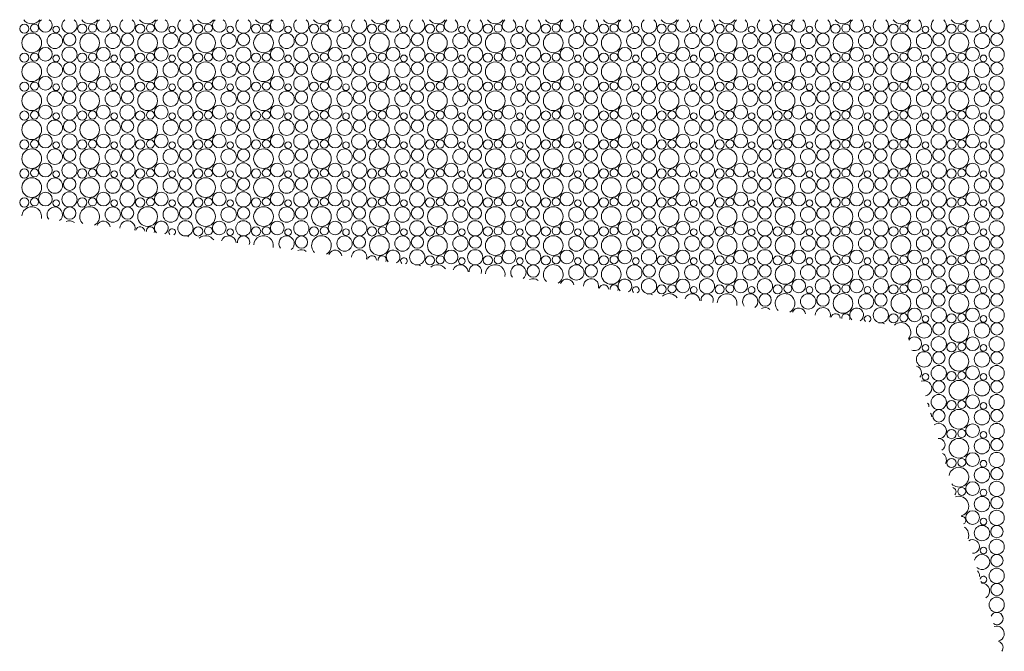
# Model space of a CAD drawing. Header units: millimetres. Extents: x 256333 to 598543, y -23220 to 10679.
# Tile 11 of 45: x 278038 to 284155, y -21892 to -17965. Entities that reach past the tile are written whole.
import ezdxf

# ---------------------------------------------------------------- set-up
doc = ezdxf.new("R2010")
doc.units = ezdxf.units.MM
doc.header["$MEASUREMENT"] = 0
doc.layers.add('COUPE', color=7, linetype='Continuous')

msp = doc.modelspace()

# ---------------------------------------------------------------- linework, layer by layer
at = {"layer": 'COUPE', "linetype": 'Continuous', "lineweight": 15}
for centre, radius in [((278066.669, -18021.754), 28.588), ((278130.496, -18018.208), 25.074), ((278265.243, -18025.899), 20.676), ((278426.669, -18021.754), 28.588), ((278490.496, -18018.208), 25.074), ((278625.243, -18025.899), 20.676), ((278786.669, -18021.754), 28.588), ((278850.496, -18018.208), 25.074), ((278985.243, -18025.899), 20.676), ((279146.669, -18021.754), 28.588), ((279210.496, -18018.208), 25.074), ((279345.243, -18025.899), 20.676), ((279506.669, -18021.754), 28.588), ((279570.496, -18018.208), 25.074), ((279705.243, -18025.899), 20.676), ((279866.669, -18021.754), 28.588), ((279930.496, -18018.208), 25.074), ((280065.243, -18025.899), 20.676), ((280226.669, -18021.754), 28.588), ((280290.496, -18018.208), 25.074), ((280425.243, -18025.899), 20.676), ((280586.669, -18021.754), 28.588), ((280650.496, -18018.208), 25.074), ((280785.243, -18025.899), 20.676), ((280946.669, -18021.754), 28.588), ((281010.496, -18018.208), 25.074), ((281145.243, -18025.899), 20.676), ((281306.669, -18021.754), 28.588), ((281370.496, -18018.208), 25.074), ((281505.243, -18025.899), 20.676), ((281666.669, -18021.754), 28.588), ((281730.496, -18018.208), 25.074), ((281865.243, -18025.899), 20.676), ((282026.669, -18021.754), 28.588), ((282090.496, -18018.208), 25.074), ((282225.243, -18025.899), 20.676), ((282386.669, -18021.754), 28.588), ((282450.496, -18018.208), 25.074), ((282585.243, -18025.899), 20.676), ((282746.669, -18021.754), 28.588), ((282810.496, -18018.208), 25.074), ((282945.243, -18025.899), 20.676), ((283106.669, -18021.754), 28.588), ((283170.496, -18018.208), 25.074), ((283305.243, -18025.899), 20.676), ((283466.669, -18021.754), 28.588), ((283530.496, -18018.208), 25.074), ((283665.243, -18025.899), 20.676), ((283826.669, -18021.754), 28.588), ((283890.496, -18018.208), 25.074), ((284025.243, -18025.899), 20.676), ((278112.766, -18109.559), 61.213), ((278256.331, -18097.102), 47.706), ((278348.658, -18088.283), 38.355), ((278472.766, -18109.559), 61.213), ((278616.331, -18097.102), 47.706), ((278708.658, -18088.283), 38.355), ((278832.766, -18109.559), 61.213), ((278976.331, -18097.102), 47.706), ((279068.658, -18088.283), 38.355), ((279192.766, -18109.559), 61.213), ((279336.331, -18097.102), 47.706), ((279428.658, -18088.283), 38.355), ((279552.766, -18109.559), 61.213), ((279696.331, -18097.102), 47.706), ((279788.658, -18088.283), 38.355), ((279912.766, -18109.559), 61.213), ((280056.331, -18097.102), 47.706), ((280148.658, -18088.283), 38.355), ((280272.766, -18109.559), 61.213), ((280416.331, -18097.102), 47.706), ((280508.658, -18088.283), 38.355), ((280632.766, -18109.559), 61.213), ((280776.331, -18097.102), 47.706), ((280868.658, -18088.283), 38.355), ((280992.766, -18109.559), 61.213), ((281136.331, -18097.102), 47.706), ((281228.658, -18088.283), 38.355), ((281352.766, -18109.559), 61.213), ((281496.331, -18097.102), 47.706), ((281588.658, -18088.283), 38.355), ((281712.766, -18109.559), 61.213), ((281856.331, -18097.102), 47.706), ((281948.658, -18088.283), 38.355), ((282072.766, -18109.559), 61.213), ((282216.331, -18097.102), 47.706), ((282308.658, -18088.283), 38.355), ((282432.766, -18109.559), 61.213), ((282576.331, -18097.102), 47.706), ((282668.658, -18088.283), 38.355), ((282792.766, -18109.559), 61.213), ((282936.331, -18097.102), 47.706), ((283028.658, -18088.283), 38.355), ((283152.766, -18109.559), 61.213), ((283296.331, -18097.102), 47.706), ((283388.658, -18088.283), 38.355), ((283512.766, -18109.559), 61.213), ((283656.331, -18097.102), 47.706), ((283748.658, -18088.283), 38.355), ((283872.766, -18109.559), 61.213), ((284016.331, -18097.102), 47.706), ((284108.658, -18088.283), 38.355), ((278197.869, -18180.478), 42.552), ((278347.639, -18182.646), 47.309), ((278557.869, -18180.478), 42.552), ((278707.639, -18182.646), 47.309), ((278917.869, -18180.478), 42.552), ((279067.639, -18182.646), 47.309), ((279277.869, -18180.478), 42.552), ((279427.639, -18182.646), 47.309), ((279637.869, -18180.478), 42.552), ((279787.639, -18182.646), 47.309), ((279997.869, -18180.478), 42.552), ((280147.639, -18182.646), 47.309), ((280357.869, -18180.478), 42.552), ((280507.639, -18182.646), 47.309), ((280717.869, -18180.478), 42.552), ((280867.639, -18182.646), 47.309), ((281077.869, -18180.478), 42.552), ((281227.639, -18182.646), 47.309), ((281437.869, -18180.478), 42.552), ((281587.639, -18182.646), 47.309), ((281797.869, -18180.478), 42.552), ((281947.639, -18182.646), 47.309), ((282157.869, -18180.478), 42.552), ((282307.639, -18182.646), 47.309), ((282517.869, -18180.478), 42.552), ((282667.639, -18182.646), 47.309), ((282877.869, -18180.478), 42.552), ((283027.639, -18182.646), 47.309), ((283237.869, -18180.478), 42.552), ((283387.639, -18182.646), 47.309), ((283597.869, -18180.478), 42.552), ((283747.639, -18182.646), 47.309), ((283957.869, -18180.478), 42.552), ((284107.639, -18182.646), 47.309), ((278066.669, -18201.754), 28.588), ((278130.496, -18198.208), 25.074), ((278265.243, -18205.899), 20.676), ((278426.669, -18201.754), 28.588), ((278490.496, -18198.208), 25.074), ((278625.243, -18205.899), 20.676), ((278786.669, -18201.754), 28.588), ((278850.496, -18198.208), 25.074), ((278985.243, -18205.899), 20.676), ((279146.669, -18201.754), 28.588), ((279210.496, -18198.208), 25.074), ((279345.243, -18205.899), 20.676), ((279506.669, -18201.754), 28.588), ((279570.496, -18198.208), 25.074), ((279705.243, -18205.899), 20.676), ((279866.669, -18201.754), 28.588), ((279930.496, -18198.208), 25.074), ((280065.243, -18205.899), 20.676), ((280226.669, -18201.754), 28.588), ((280290.496, -18198.208), 25.074), ((280425.243, -18205.899), 20.676), ((280586.669, -18201.754), 28.588), ((280650.496, -18198.208), 25.074), ((280785.243, -18205.899), 20.676), ((280946.669, -18201.754), 28.588), ((281010.496, -18198.208), 25.074), ((281145.243, -18205.899), 20.676), ((281306.669, -18201.754), 28.588), ((281370.496, -18198.208), 25.074), ((281505.243, -18205.899), 20.676), ((281666.669, -18201.754), 28.588), ((281730.496, -18198.208), 25.074), ((281865.243, -18205.899), 20.676), ((282026.669, -18201.754), 28.588), ((282090.496, -18198.208), 25.074), ((282225.243, -18205.899), 20.676), ((282386.669, -18201.754), 28.588), ((282450.496, -18198.208), 25.074), ((282585.243, -18205.899), 20.676), ((282746.669, -18201.754), 28.588), ((282810.496, -18198.208), 25.074), ((282945.243, -18205.899), 20.676), ((283106.669, -18201.754), 28.588), ((283170.496, -18198.208), 25.074), ((283305.243, -18205.899), 20.676), ((283466.669, -18201.754), 28.588), ((283530.496, -18198.208), 25.074), ((283665.243, -18205.899), 20.676), ((283826.669, -18201.754), 28.588), ((283890.496, -18198.208), 25.074), ((284025.243, -18205.899), 20.676), ((278112.766, -18289.559), 61.213), ((278256.331, -18277.102), 47.706), ((278348.658, -18268.283), 38.355), ((278472.766, -18289.559), 61.213), ((278616.331, -18277.102), 47.706), ((278708.658, -18268.283), 38.355), ((278832.766, -18289.559), 61.213), ((278976.331, -18277.102), 47.706), ((279068.658, -18268.283), 38.355), ((279192.766, -18289.559), 61.213), ((279336.331, -18277.102), 47.706), ((279428.658, -18268.283), 38.355), ((279552.766, -18289.559), 61.213), ((279696.331, -18277.102), 47.706), ((279788.658, -18268.283), 38.355), ((279912.766, -18289.559), 61.213), ((280056.331, -18277.102), 47.706), ((280148.658, -18268.283), 38.355), ((280272.766, -18289.559), 61.213), ((280416.331, -18277.102), 47.706), ((280508.658, -18268.283), 38.355), ((280632.766, -18289.559), 61.213), ((280776.331, -18277.102), 47.706), ((280868.658, -18268.283), 38.355), ((280992.766, -18289.559), 61.213), ((281136.331, -18277.102), 47.706), ((281228.658, -18268.283), 38.355), ((281352.766, -18289.559), 61.213), ((281496.331, -18277.102), 47.706), ((281588.658, -18268.283), 38.355), ((281712.766, -18289.559), 61.213), ((281856.331, -18277.102), 47.706), ((281948.658, -18268.283), 38.355), ((282072.766, -18289.559), 61.213), ((282216.331, -18277.102), 47.706), ((282308.658, -18268.283), 38.355), ((282432.766, -18289.559), 61.213), ((282576.331, -18277.102), 47.706), ((282668.658, -18268.283), 38.355), ((282792.766, -18289.559), 61.213), ((282936.331, -18277.102), 47.706), ((283028.658, -18268.283), 38.355), ((283152.766, -18289.559), 61.213), ((283296.331, -18277.102), 47.706), ((283388.658, -18268.283), 38.355), ((283512.766, -18289.559), 61.213), ((283656.331, -18277.102), 47.706), ((283748.658, -18268.283), 38.355), ((283872.766, -18289.559), 61.213), ((284016.331, -18277.102), 47.706), ((284108.658, -18268.283), 38.355), ((278197.869, -18360.478), 42.552), ((278347.639, -18362.646), 47.309), ((278557.869, -18360.478), 42.552), ((278707.639, -18362.646), 47.309), ((278917.869, -18360.478), 42.552), ((279067.639, -18362.646), 47.309), ((279277.869, -18360.478), 42.552), ((279427.639, -18362.646), 47.309), ((279637.869, -18360.478), 42.552), ((279787.639, -18362.646), 47.309), ((279997.869, -18360.478), 42.552), ((280147.639, -18362.646), 47.309), ((280357.869, -18360.478), 42.552), ((280507.639, -18362.646), 47.309), ((280717.869, -18360.478), 42.552), ((280867.639, -18362.646), 47.309), ((281077.869, -18360.478), 42.552), ((281227.639, -18362.646), 47.309), ((281437.869, -18360.478), 42.552), ((281587.639, -18362.646), 47.309), ((281797.869, -18360.478), 42.552), ((281947.639, -18362.646), 47.309), ((282157.869, -18360.478), 42.552), ((282307.639, -18362.646), 47.309), ((282517.869, -18360.478), 42.552), ((282667.639, -18362.646), 47.309), ((282877.869, -18360.478), 42.552), ((283027.639, -18362.646), 47.309), ((283237.869, -18360.478), 42.552), ((283387.639, -18362.646), 47.309), ((283597.869, -18360.478), 42.552), ((283747.639, -18362.646), 47.309), ((283957.869, -18360.478), 42.552), ((284107.639, -18362.646), 47.309), ((278066.669, -18381.754), 28.588), ((278112.766, -18469.559), 61.213), ((278130.496, -18378.208), 25.074), ((278256.331, -18457.102), 47.706), ((278265.243, -18385.899), 20.676), ((278348.658, -18448.283), 38.355), ((278426.669, -18381.754), 28.588), ((278472.766, -18469.559), 61.213), ((278490.496, -18378.208), 25.074), ((278616.331, -18457.102), 47.706), ((278625.243, -18385.899), 20.676), ((278708.658, -18448.283), 38.355), ((278786.669, -18381.754), 28.588), ((278832.766, -18469.559), 61.213), ((278850.496, -18378.208), 25.074), ((278976.331, -18457.102), 47.706), ((278985.243, -18385.899), 20.676), ((279068.658, -18448.283), 38.355), ((279146.669, -18381.754), 28.588), ((279192.766, -18469.559), 61.213), ((279210.496, -18378.208), 25.074), ((279336.331, -18457.102), 47.706), ((279345.243, -18385.899), 20.676), ((279428.658, -18448.283), 38.355), ((279506.669, -18381.754), 28.588), ((279552.766, -18469.559), 61.213), ((279570.496, -18378.208), 25.074), ((279696.331, -18457.102), 47.706), ((279705.243, -18385.899), 20.676), ((279788.658, -18448.283), 38.355), ((279866.669, -18381.754), 28.588), ((279912.766, -18469.559), 61.213), ((279930.496, -18378.208), 25.074), ((280056.331, -18457.102), 47.706), ((280065.243, -18385.899), 20.676), ((280148.658, -18448.283), 38.355), ((280226.669, -18381.754), 28.588), ((280272.766, -18469.559), 61.213), ((280290.496, -18378.208), 25.074), ((280416.331, -18457.102), 47.706), ((280425.243, -18385.899), 20.676), ((280508.658, -18448.283), 38.355), ((280586.669, -18381.754), 28.588), ((280632.766, -18469.559), 61.213), ((280650.496, -18378.208), 25.074), ((280776.331, -18457.102), 47.706), ((280785.243, -18385.899), 20.676), ((280868.658, -18448.283), 38.355), ((280946.669, -18381.754), 28.588), ((280992.766, -18469.559), 61.213), ((281010.496, -18378.208), 25.074), ((281136.331, -18457.102), 47.706), ((281145.243, -18385.899), 20.676), ((281228.658, -18448.283), 38.355), ((281306.669, -18381.754), 28.588), ((281352.766, -18469.559), 61.213), ((281370.496, -18378.208), 25.074), ((281496.331, -18457.102), 47.706), ((281505.243, -18385.899), 20.676), ((281588.658, -18448.283), 38.355), ((281666.669, -18381.754), 28.588), ((281712.766, -18469.559), 61.213), ((281730.496, -18378.208), 25.074), ((281856.331, -18457.102), 47.706), ((281865.243, -18385.899), 20.676), ((281948.658, -18448.283), 38.355), ((282026.669, -18381.754), 28.588), ((282072.766, -18469.559), 61.213), ((282090.496, -18378.208), 25.074), ((282216.331, -18457.102), 47.706), ((282225.243, -18385.899), 20.676), ((282308.658, -18448.283), 38.355), ((282386.669, -18381.754), 28.588), ((282432.766, -18469.559), 61.213), ((282450.496, -18378.208), 25.074), ((282576.331, -18457.102), 47.706), ((282585.243, -18385.899), 20.676), ((282668.658, -18448.283), 38.355), ((282746.669, -18381.754), 28.588), ((282792.766, -18469.559), 61.213), ((282810.496, -18378.208), 25.074), ((282936.331, -18457.102), 47.706), ((282945.243, -18385.899), 20.676), ((283028.658, -18448.283), 38.355), ((283106.669, -18381.754), 28.588), ((283152.766, -18469.559), 61.213), ((283170.496, -18378.208), 25.074), ((283296.331, -18457.102), 47.706), ((283305.243, -18385.899), 20.676), ((283388.658, -18448.283), 38.355), ((283466.669, -18381.754), 28.588), ((283512.766, -18469.559), 61.213), ((283530.496, -18378.208), 25.074), ((283656.331, -18457.102), 47.706), ((283665.243, -18385.899), 20.676), ((283748.658, -18448.283), 38.355), ((283826.669, -18381.754), 28.588), ((283872.766, -18469.559), 61.213), ((283890.496, -18378.208), 25.074), ((284016.331, -18457.102), 47.706), ((284025.243, -18385.899), 20.676), ((284108.658, -18448.283), 38.355), ((278066.669, -18561.754), 28.588), ((278130.496, -18558.208), 25.074), ((278197.869, -18540.478), 42.552), ((278347.639, -18542.646), 47.309), ((278426.669, -18561.754), 28.588), ((278490.496, -18558.208), 25.074), ((278557.869, -18540.478), 42.552), ((278707.639, -18542.646), 47.309), ((278786.669, -18561.754), 28.588), ((278850.496, -18558.208), 25.074), ((278917.869, -18540.478), 42.552), ((279067.639, -18542.646), 47.309), ((279146.669, -18561.754), 28.588), ((279210.496, -18558.208), 25.074), ((279277.869, -18540.478), 42.552), ((279427.639, -18542.646), 47.309), ((279506.669, -18561.754), 28.588), ((279570.496, -18558.208), 25.074), ((279637.869, -18540.478), 42.552), ((279787.639, -18542.646), 47.309), ((279866.669, -18561.754), 28.588), ((279930.496, -18558.208), 25.074), ((279997.869, -18540.478), 42.552), ((280147.639, -18542.646), 47.309), ((280226.669, -18561.754), 28.588), ((280290.496, -18558.208), 25.074), ((280357.869, -18540.478), 42.552), ((280507.639, -18542.646), 47.309), ((280586.669, -18561.754), 28.588), ((280650.496, -18558.208), 25.074), ((280717.869, -18540.478), 42.552), ((280867.639, -18542.646), 47.309), ((280946.669, -18561.754), 28.588), ((281010.496, -18558.208), 25.074), ((281077.869, -18540.478), 42.552), ((281227.639, -18542.646), 47.309), ((281306.669, -18561.754), 28.588), ((281370.496, -18558.208), 25.074), ((281437.869, -18540.478), 42.552), ((281587.639, -18542.646), 47.309), ((281666.669, -18561.754), 28.588), ((281730.496, -18558.208), 25.074), ((281797.869, -18540.478), 42.552), ((281947.639, -18542.646), 47.309), ((282026.669, -18561.754), 28.588), ((282090.496, -18558.208), 25.074), ((282157.869, -18540.478), 42.552), ((282307.639, -18542.646), 47.309), ((282386.669, -18561.754), 28.588), ((282450.496, -18558.208), 25.074), ((282517.869, -18540.478), 42.552), ((282667.639, -18542.646), 47.309), ((282746.669, -18561.754), 28.588), ((282810.496, -18558.208), 25.074), ((282877.869, -18540.478), 42.552), ((283027.639, -18542.646), 47.309), ((283106.669, -18561.754), 28.588), ((283170.496, -18558.208), 25.074), ((283237.869, -18540.478), 42.552), ((283387.639, -18542.646), 47.309), ((283466.669, -18561.754), 28.588), ((283530.496, -18558.208), 25.074), ((283597.869, -18540.478), 42.552), ((283747.639, -18542.646), 47.309), ((283826.669, -18561.754), 28.588), ((283890.496, -18558.208), 25.074), ((283957.869, -18540.478), 42.552), ((284107.639, -18542.646), 47.309), ((278112.766, -18649.559), 61.213), ((278256.331, -18637.102), 47.706), ((278265.243, -18565.899), 20.676), ((278348.658, -18628.283), 38.355), ((278472.766, -18649.559), 61.213), ((278616.331, -18637.102), 47.706), ((278625.243, -18565.899), 20.676), ((278708.658, -18628.283), 38.355), ((278832.766, -18649.559), 61.213), ((278976.331, -18637.102), 47.706), ((278985.243, -18565.899), 20.676), ((279068.658, -18628.283), 38.355), ((279192.766, -18649.559), 61.213), ((279336.331, -18637.102), 47.706), ((279345.243, -18565.899), 20.676), ((279428.658, -18628.283), 38.355), ((279552.766, -18649.559), 61.213), ((279696.331, -18637.102), 47.706), ((279705.243, -18565.899), 20.676), ((279788.658, -18628.283), 38.355), ((279912.766, -18649.559), 61.213), ((280056.331, -18637.102), 47.706), ((280065.243, -18565.899), 20.676), ((280148.658, -18628.283), 38.355), ((280272.766, -18649.559), 61.213), ((280416.331, -18637.102), 47.706), ((280425.243, -18565.899), 20.676), ((280508.658, -18628.283), 38.355), ((280632.766, -18649.559), 61.213), ((280776.331, -18637.102), 47.706), ((280785.243, -18565.899), 20.676), ((280868.658, -18628.283), 38.355), ((280992.766, -18649.559), 61.213), ((281136.331, -18637.102), 47.706), ((281145.243, -18565.899), 20.676), ((281228.658, -18628.283), 38.355), ((281352.766, -18649.559), 61.213), ((281496.331, -18637.102), 47.706), ((281505.243, -18565.899), 20.676), ((281588.658, -18628.283), 38.355), ((281712.766, -18649.559), 61.213), ((281856.331, -18637.102), 47.706), ((281865.243, -18565.899), 20.676), ((281948.658, -18628.283), 38.355), ((282072.766, -18649.559), 61.213), ((282216.331, -18637.102), 47.706), ((282225.243, -18565.899), 20.676), ((282308.658, -18628.283), 38.355), ((282432.766, -18649.559), 61.213), ((282576.331, -18637.102), 47.706), ((282585.243, -18565.899), 20.676), ((282668.658, -18628.283), 38.355), ((282792.766, -18649.559), 61.213), ((282936.331, -18637.102), 47.706), ((282945.243, -18565.899), 20.676), ((283028.658, -18628.283), 38.355), ((283152.766, -18649.559), 61.213), ((283296.331, -18637.102), 47.706), ((283305.243, -18565.899), 20.676), ((283388.658, -18628.283), 38.355), ((283512.766, -18649.559), 61.213), ((283656.331, -18637.102), 47.706), ((283665.243, -18565.899), 20.676), ((283748.658, -18628.283), 38.355), ((283872.766, -18649.559), 61.213), ((284016.331, -18637.102), 47.706), ((284025.243, -18565.899), 20.676), ((284108.658, -18628.283), 38.355), ((278066.669, -18741.754), 28.588), ((278130.496, -18738.208), 25.074), ((278197.869, -18720.478), 42.552), ((278347.639, -18722.646), 47.309), ((278426.669, -18741.754), 28.588), ((278490.496, -18738.208), 25.074), ((278557.869, -18720.478), 42.552), ((278707.639, -18722.646), 47.309), ((278786.669, -18741.754), 28.588), ((278850.496, -18738.208), 25.074), ((278917.869, -18720.478), 42.552), ((279067.639, -18722.646), 47.309), ((279146.669, -18741.754), 28.588), ((279210.496, -18738.208), 25.074), ((279277.869, -18720.478), 42.552), ((279427.639, -18722.646), 47.309), ((279506.669, -18741.754), 28.588), ((279570.496, -18738.208), 25.074), ((279637.869, -18720.478), 42.552), ((279787.639, -18722.646), 47.309), ((279866.669, -18741.754), 28.588), ((279930.496, -18738.208), 25.074), ((279997.869, -18720.478), 42.552), ((280147.639, -18722.646), 47.309), ((280226.669, -18741.754), 28.588), ((280290.496, -18738.208), 25.074), ((280357.869, -18720.478), 42.552), ((280507.639, -18722.646), 47.309), ((280586.669, -18741.754), 28.588), ((280650.496, -18738.208), 25.074), ((280717.869, -18720.478), 42.552), ((280867.639, -18722.646), 47.309), ((280946.669, -18741.754), 28.588), ((281010.496, -18738.208), 25.074), ((281077.869, -18720.478), 42.552), ((281227.639, -18722.646), 47.309), ((281306.669, -18741.754), 28.588), ((281370.496, -18738.208), 25.074), ((281437.869, -18720.478), 42.552), ((281587.639, -18722.646), 47.309), ((281666.669, -18741.754), 28.588), ((281730.496, -18738.208), 25.074), ((281797.869, -18720.478), 42.552), ((281947.639, -18722.646), 47.309), ((282026.669, -18741.754), 28.588), ((282090.496, -18738.208), 25.074), ((282157.869, -18720.478), 42.552), ((282307.639, -18722.646), 47.309), ((282386.669, -18741.754), 28.588), ((282450.496, -18738.208), 25.074), ((282517.869, -18720.478), 42.552), ((282667.639, -18722.646), 47.309), ((282746.669, -18741.754), 28.588), ((282810.496, -18738.208), 25.074), ((282877.869, -18720.478), 42.552), ((283027.639, -18722.646), 47.309), ((283106.669, -18741.754), 28.588), ((283170.496, -18738.208), 25.074), ((283237.869, -18720.478), 42.552), ((283387.639, -18722.646), 47.309), ((283466.669, -18741.754), 28.588), ((283530.496, -18738.208), 25.074), ((283597.869, -18720.478), 42.552), ((283747.639, -18722.646), 47.309), ((283826.669, -18741.754), 28.588), ((283890.496, -18738.208), 25.074), ((283957.869, -18720.478), 42.552), ((284107.639, -18722.646), 47.309), ((278112.766, -18829.559), 61.213), ((278256.331, -18817.102), 47.706), ((278265.243, -18745.899), 20.676), ((278348.658, -18808.283), 38.355), ((278472.766, -18829.559), 61.213), ((278616.331, -18817.102), 47.706), ((278625.243, -18745.899), 20.676), ((278708.658, -18808.283), 38.355), ((278832.766, -18829.559), 61.213), ((278976.331, -18817.102), 47.706), ((278985.243, -18745.899), 20.676), ((279068.658, -18808.283), 38.355), ((279192.766, -18829.559), 61.213), ((279336.331, -18817.102), 47.706), ((279345.243, -18745.899), 20.676), ((279428.658, -18808.283), 38.355), ((279552.766, -18829.559), 61.213), ((279696.331, -18817.102), 47.706), ((279705.243, -18745.899), 20.676), ((279788.658, -18808.283), 38.355), ((279912.766, -18829.559), 61.213), ((280056.331, -18817.102), 47.706), ((280065.243, -18745.899), 20.676), ((280148.658, -18808.283), 38.355), ((280272.766, -18829.559), 61.213), ((280416.331, -18817.102), 47.706), ((280425.243, -18745.899), 20.676), ((280508.658, -18808.283), 38.355), ((280632.766, -18829.559), 61.213), ((280776.331, -18817.102), 47.706), ((280785.243, -18745.899), 20.676), ((280868.658, -18808.283), 38.355), ((280992.766, -18829.559), 61.213), ((281136.331, -18817.102), 47.706), ((281145.243, -18745.899), 20.676), ((281228.658, -18808.283), 38.355), ((281352.766, -18829.559), 61.213), ((281496.331, -18817.102), 47.706), ((281505.243, -18745.899), 20.676), ((281588.658, -18808.283), 38.355), ((281712.766, -18829.559), 61.213), ((281856.331, -18817.102), 47.706), ((281865.243, -18745.899), 20.676), ((281948.658, -18808.283), 38.355), ((282072.766, -18829.559), 61.213), ((282216.331, -18817.102), 47.706), ((282225.243, -18745.899), 20.676), ((282308.658, -18808.283), 38.355), ((282432.766, -18829.559), 61.213), ((282576.331, -18817.102), 47.706), ((282585.243, -18745.899), 20.676), ((282668.658, -18808.283), 38.355), ((282792.766, -18829.559), 61.213), ((282936.331, -18817.102), 47.706), ((282945.243, -18745.899), 20.676), ((283028.658, -18808.283), 38.355), ((283152.766, -18829.559), 61.213), ((283296.331, -18817.102), 47.706), ((283305.243, -18745.899), 20.676), ((283388.658, -18808.283), 38.355), ((283512.766, -18829.559), 61.213), ((283656.331, -18817.102), 47.706), ((283665.243, -18745.899), 20.676), ((283748.658, -18808.283), 38.355), ((283872.766, -18829.559), 61.213), ((284016.331, -18817.102), 47.706), ((284025.243, -18745.899), 20.676), ((284108.658, -18808.283), 38.355), ((278066.669, -18921.754), 28.588), ((278130.496, -18918.208), 25.074), ((278197.869, -18900.478), 42.552), ((278347.639, -18902.646), 47.309), ((278426.669, -18921.754), 28.588), ((278490.496, -18918.208), 25.074), ((278557.869, -18900.478), 42.552), ((278707.639, -18902.646), 47.309), ((278786.669, -18921.754), 28.588), ((278850.496, -18918.208), 25.074), ((278917.869, -18900.478), 42.552), ((279067.639, -18902.646), 47.309), ((279146.669, -18921.754), 28.588), ((279210.496, -18918.208), 25.074), ((279277.869, -18900.478), 42.552), ((279427.639, -18902.646), 47.309), ((279506.669, -18921.754), 28.588), ((279570.496, -18918.208), 25.074), ((279637.869, -18900.478), 42.552), ((279787.639, -18902.646), 47.309), ((279866.669, -18921.754), 28.588), ((279930.496, -18918.208), 25.074), ((279997.869, -18900.478), 42.552), ((280147.639, -18902.646), 47.309), ((280226.669, -18921.754), 28.588), ((280290.496, -18918.208), 25.074), ((280357.869, -18900.478), 42.552), ((280507.639, -18902.646), 47.309), ((280586.669, -18921.754), 28.588), ((280650.496, -18918.208), 25.074), ((280717.869, -18900.478), 42.552), ((280867.639, -18902.646), 47.309), ((280946.669, -18921.754), 28.588), ((281010.496, -18918.208), 25.074), ((281077.869, -18900.478), 42.552), ((281227.639, -18902.646), 47.309), ((281306.669, -18921.754), 28.588), ((281370.496, -18918.208), 25.074), ((281437.869, -18900.478), 42.552), ((281587.639, -18902.646), 47.309), ((281666.669, -18921.754), 28.588), ((281730.496, -18918.208), 25.074), ((281797.869, -18900.478), 42.552), ((281947.639, -18902.646), 47.309), ((282026.669, -18921.754), 28.588), ((282090.496, -18918.208), 25.074), ((282157.869, -18900.478), 42.552), ((282307.639, -18902.646), 47.309), ((282386.669, -18921.754), 28.588), ((282450.496, -18918.208), 25.074), ((282517.869, -18900.478), 42.552), ((282667.639, -18902.646), 47.309), ((282746.669, -18921.754), 28.588), ((282810.496, -18918.208), 25.074), ((282877.869, -18900.478), 42.552), ((283027.639, -18902.646), 47.309), ((283106.669, -18921.754), 28.588), ((283170.496, -18918.208), 25.074), ((283237.869, -18900.478), 42.552), ((283387.639, -18902.646), 47.309), ((283466.669, -18921.754), 28.588), ((283530.496, -18918.208), 25.074), ((283597.869, -18900.478), 42.552), ((283747.639, -18902.646), 47.309), ((283826.669, -18921.754), 28.588), ((283890.496, -18918.208), 25.074), ((283957.869, -18900.478), 42.552), ((284107.639, -18902.646), 47.309), ((278112.766, -19009.559), 61.213), ((278256.331, -18997.102), 47.706), ((278265.243, -18925.899), 20.676), ((278348.658, -18988.283), 38.355), ((278472.766, -19009.559), 61.213), ((278616.331, -18997.102), 47.706), ((278625.243, -18925.899), 20.676), ((278708.658, -18988.283), 38.355), ((278832.766, -19009.559), 61.213), ((278976.331, -18997.102), 47.706), ((278985.243, -18925.899), 20.676), ((279068.658, -18988.283), 38.355), ((279192.766, -19009.559), 61.213), ((279336.331, -18997.102), 47.706), ((279345.243, -18925.899), 20.676), ((279428.658, -18988.283), 38.355), ((279552.766, -19009.559), 61.213), ((279696.331, -18997.102), 47.706), ((279705.243, -18925.899), 20.676), ((279788.658, -18988.283), 38.355), ((279912.766, -19009.559), 61.213), ((280056.331, -18997.102), 47.706), ((280065.243, -18925.899), 20.676), ((280148.658, -18988.283), 38.355), ((280272.766, -19009.559), 61.213), ((280416.331, -18997.102), 47.706), ((280425.243, -18925.899), 20.676), ((280508.658, -18988.283), 38.355), ((280632.766, -19009.559), 61.213), ((280776.331, -18997.102), 47.706), ((280785.243, -18925.899), 20.676), ((280868.658, -18988.283), 38.355), ((280992.766, -19009.559), 61.213), ((281136.331, -18997.102), 47.706), ((281145.243, -18925.899), 20.676), ((281228.658, -18988.283), 38.355), ((281352.766, -19009.559), 61.213), ((281496.331, -18997.102), 47.706), ((281505.243, -18925.899), 20.676), ((281588.658, -18988.283), 38.355), ((281712.766, -19009.559), 61.213), ((281856.331, -18997.102), 47.706), ((281865.243, -18925.899), 20.676), ((281948.658, -18988.283), 38.355), ((282072.766, -19009.559), 61.213), ((282216.331, -18997.102), 47.706), ((282225.243, -18925.899), 20.676), ((282308.658, -18988.283), 38.355), ((282432.766, -19009.559), 61.213), ((282576.331, -18997.102), 47.706), ((282585.243, -18925.899), 20.676), ((282668.658, -18988.283), 38.355), ((282792.766, -19009.559), 61.213), ((282936.331, -18997.102), 47.706), ((282945.243, -18925.899), 20.676), ((283028.658, -18988.283), 38.355), ((283152.766, -19009.559), 61.213), ((283296.331, -18997.102), 47.706), ((283305.243, -18925.899), 20.676), ((283388.658, -18988.283), 38.355), ((283512.766, -19009.559), 61.213), ((283656.331, -18997.102), 47.706), ((283665.243, -18925.899), 20.676), ((283748.658, -18988.283), 38.355), ((283872.766, -19009.559), 61.213), ((284016.331, -18997.102), 47.706), ((284025.243, -18925.899), 20.676), ((284108.658, -18988.283), 38.355), ((278066.669, -19101.754), 28.588), ((278130.496, -19098.208), 25.074), ((278197.869, -19080.478), 42.552), ((278347.639, -19082.646), 47.309), ((278426.669, -19101.754), 28.588), ((278490.496, -19098.208), 25.074), ((278557.869, -19080.478), 42.552), ((278707.639, -19082.646), 47.309), ((278786.669, -19101.754), 28.588), ((278850.496, -19098.208), 25.074), ((278917.869, -19080.478), 42.552), ((279067.639, -19082.646), 47.309), ((279146.669, -19101.754), 28.588), ((279210.496, -19098.208), 25.074), ((279277.869, -19080.478), 42.552), ((279427.639, -19082.646), 47.309), ((279506.669, -19101.754), 28.588), ((279570.496, -19098.208), 25.074), ((279637.869, -19080.478), 42.552), ((279787.639, -19082.646), 47.309), ((279866.669, -19101.754), 28.588), ((279930.496, -19098.208), 25.074), ((279997.869, -19080.478), 42.552), ((280147.639, -19082.646), 47.309), ((280226.669, -19101.754), 28.588), ((280290.496, -19098.208), 25.074), ((280357.869, -19080.478), 42.552), ((280507.639, -19082.646), 47.309), ((280586.669, -19101.754), 28.588), ((280650.496, -19098.208), 25.074), ((280717.869, -19080.478), 42.552), ((280867.639, -19082.646), 47.309), ((280946.669, -19101.754), 28.588), ((281010.496, -19098.208), 25.074), ((281077.869, -19080.478), 42.552), ((281227.639, -19082.646), 47.309), ((281306.669, -19101.754), 28.588), ((281370.496, -19098.208), 25.074), ((281437.869, -19080.478), 42.552), ((281587.639, -19082.646), 47.309), ((281666.669, -19101.754), 28.588), ((281730.496, -19098.208), 25.074), ((281797.869, -19080.478), 42.552), ((281947.639, -19082.646), 47.309), ((282026.669, -19101.754), 28.588), ((282090.496, -19098.208), 25.074), ((282157.869, -19080.478), 42.552), ((282307.639, -19082.646), 47.309), ((282386.669, -19101.754), 28.588), ((282450.496, -19098.208), 25.074), ((282517.869, -19080.478), 42.552), ((282667.639, -19082.646), 47.309), ((282746.669, -19101.754), 28.588), ((282810.496, -19098.208), 25.074), ((282877.869, -19080.478), 42.552), ((283027.639, -19082.646), 47.309), ((283106.669, -19101.754), 28.588), ((283170.496, -19098.208), 25.074), ((283237.869, -19080.478), 42.552), ((283387.639, -19082.646), 47.309), ((283466.669, -19101.754), 28.588), ((283530.496, -19098.208), 25.074), ((283597.869, -19080.478), 42.552), ((283747.639, -19082.646), 47.309), ((283826.669, -19101.754), 28.588), ((283890.496, -19098.208), 25.074), ((283957.869, -19080.478), 42.552), ((284107.639, -19082.646), 47.309), ((278265.243, -19105.899), 20.676), ((278348.658, -19168.283), 38.355), ((278616.331, -19177.102), 47.706), ((278625.243, -19105.899), 20.676), ((278708.658, -19168.283), 38.355), ((278832.766, -19189.559), 61.213), ((278976.331, -19177.102), 47.706), ((278985.243, -19105.899), 20.676), ((279068.658, -19168.283), 38.355), ((279192.766, -19189.559), 61.213), ((279336.331, -19177.102), 47.706), ((279345.243, -19105.899), 20.676), ((279428.658, -19168.283), 38.355), ((279552.766, -19189.559), 61.213), ((279696.331, -19177.102), 47.706), ((279705.243, -19105.899), 20.676), ((279788.658, -19168.283), 38.355), ((279912.766, -19189.559), 61.213), ((280056.331, -19177.102), 47.706), ((280065.243, -19105.899), 20.676), ((280148.658, -19168.283), 38.355), ((280272.766, -19189.559), 61.213), ((280416.331, -19177.102), 47.706), ((280425.243, -19105.899), 20.676), ((280508.658, -19168.283), 38.355), ((280632.766, -19189.559), 61.213), ((280776.331, -19177.102), 47.706), ((280785.243, -19105.899), 20.676), ((280868.658, -19168.283), 38.355), ((280992.766, -19189.559), 61.213), ((281136.331, -19177.102), 47.706), ((281145.243, -19105.899), 20.676), ((281228.658, -19168.283), 38.355), ((281352.766, -19189.559), 61.213), ((281496.331, -19177.102), 47.706), ((281505.243, -19105.899), 20.676), ((281588.658, -19168.283), 38.355), ((281712.766, -19189.559), 61.213), ((281856.331, -19177.102), 47.706), ((281865.243, -19105.899), 20.676), ((281948.658, -19168.283), 38.355), ((282072.766, -19189.559), 61.213), ((282216.331, -19177.102), 47.706), ((282225.243, -19105.899), 20.676), ((282308.658, -19168.283), 38.355), ((282432.766, -19189.559), 61.213), ((282576.331, -19177.102), 47.706), ((282585.243, -19105.899), 20.676), ((282668.658, -19168.283), 38.355), ((282792.766, -19189.559), 61.213), ((282936.331, -19177.102), 47.706), ((282945.243, -19105.899), 20.676), ((283028.658, -19168.283), 38.355), ((283152.766, -19189.559), 61.213), ((283296.331, -19177.102), 47.706), ((283305.243, -19105.899), 20.676), ((283388.658, -19168.283), 38.355), ((283512.766, -19189.559), 61.213), ((283656.331, -19177.102), 47.706), ((283665.243, -19105.899), 20.676), ((283748.658, -19168.283), 38.355), ((283872.766, -19189.559), 61.213), ((284016.331, -19177.102), 47.706), ((284025.243, -19105.899), 20.676), ((284108.658, -19168.283), 38.355), ((279067.639, -19262.646), 47.309), ((279146.669, -19281.754), 28.588), ((279210.496, -19278.208), 25.074), ((279277.869, -19260.478), 42.552), ((279345.243, -19285.899), 20.676), ((279427.639, -19262.646), 47.309), ((279506.669, -19281.754), 28.588), ((279570.496, -19278.208), 25.074), ((279637.869, -19260.478), 42.552), ((279705.243, -19285.899), 20.676), ((279787.639, -19262.646), 47.309), ((279866.669, -19281.754), 28.588), ((279930.496, -19278.208), 25.074), ((279997.869, -19260.478), 42.552), ((280065.243, -19285.899), 20.676), ((280147.639, -19262.646), 47.309), ((280226.669, -19281.754), 28.588), ((280290.496, -19278.208), 25.074), ((280357.869, -19260.478), 42.552), ((280425.243, -19285.899), 20.676), ((280507.639, -19262.646), 47.309), ((280586.669, -19281.754), 28.588), ((280650.496, -19278.208), 25.074), ((280717.869, -19260.478), 42.552), ((280785.243, -19285.899), 20.676), ((280867.639, -19262.646), 47.309), ((280946.669, -19281.754), 28.588), ((281010.496, -19278.208), 25.074), ((281077.869, -19260.478), 42.552), ((281145.243, -19285.899), 20.676), ((281227.639, -19262.646), 47.309), ((281306.669, -19281.754), 28.588), ((281370.496, -19278.208), 25.074), ((281437.869, -19260.478), 42.552), ((281505.243, -19285.899), 20.676), ((281587.639, -19262.646), 47.309), ((281666.669, -19281.754), 28.588), ((281730.496, -19278.208), 25.074), ((281797.869, -19260.478), 42.552), ((281865.243, -19285.899), 20.676), ((281947.639, -19262.646), 47.309), ((282026.669, -19281.754), 28.588), ((282090.496, -19278.208), 25.074), ((282157.869, -19260.478), 42.552), ((282225.243, -19285.899), 20.676), ((282307.639, -19262.646), 47.309), ((282386.669, -19281.754), 28.588), ((282450.496, -19278.208), 25.074), ((282517.869, -19260.478), 42.552), ((282585.243, -19285.899), 20.676), ((282667.639, -19262.646), 47.309), ((282746.669, -19281.754), 28.588), ((282810.496, -19278.208), 25.074), ((282877.869, -19260.478), 42.552), ((282945.243, -19285.899), 20.676), ((283027.639, -19262.646), 47.309), ((283106.669, -19281.754), 28.588), ((283170.496, -19278.208), 25.074), ((283237.869, -19260.478), 42.552), ((283305.243, -19285.899), 20.676), ((283387.639, -19262.646), 47.309), ((283466.669, -19281.754), 28.588), ((283530.496, -19278.208), 25.074), ((283597.869, -19260.478), 42.552), ((283665.243, -19285.899), 20.676), ((283747.639, -19262.646), 47.309), ((283826.669, -19281.754), 28.588), ((283890.496, -19278.208), 25.074), ((283957.869, -19260.478), 42.552), ((284025.243, -19285.899), 20.676), ((284107.639, -19262.646), 47.309), ((279788.658, -19348.283), 38.355), ((280056.331, -19357.102), 47.706), ((280148.658, -19348.283), 38.355), ((280272.766, -19369.559), 61.213), ((280416.331, -19357.102), 47.706), ((280508.658, -19348.283), 38.355), ((280632.766, -19369.559), 61.213), ((280776.331, -19357.102), 47.706), ((280868.658, -19348.283), 38.355), ((280992.766, -19369.559), 61.213), ((281136.331, -19357.102), 47.706), ((281228.658, -19348.283), 38.355), ((281352.766, -19369.559), 61.213), ((281496.331, -19357.102), 47.706), ((281588.658, -19348.283), 38.355), ((281712.766, -19369.559), 61.213), ((281856.331, -19357.102), 47.706), ((281948.658, -19348.283), 38.355), ((282072.766, -19369.559), 61.213), ((282216.331, -19357.102), 47.706), ((282308.658, -19348.283), 38.355), ((282432.766, -19369.559), 61.213), ((282576.331, -19357.102), 47.706), ((282668.658, -19348.283), 38.355), ((282792.766, -19369.559), 61.213), ((282936.331, -19357.102), 47.706), ((283028.658, -19348.283), 38.355), ((283152.766, -19369.559), 61.213), ((283296.331, -19357.102), 47.706), ((283388.658, -19348.283), 38.355), ((283512.766, -19369.559), 61.213), ((283656.331, -19357.102), 47.706), ((283748.658, -19348.283), 38.355), ((283872.766, -19369.559), 61.213), ((284016.331, -19357.102), 47.706), ((284108.658, -19348.283), 38.355), ((280507.639, -19442.646), 47.309), ((280586.669, -19461.754), 28.588), ((280650.496, -19458.208), 25.074), ((280717.869, -19440.478), 42.552), ((280785.243, -19465.899), 20.676), ((280867.639, -19442.646), 47.309), ((280946.669, -19461.754), 28.588), ((281010.496, -19458.208), 25.074), ((281077.869, -19440.478), 42.552), ((281145.243, -19465.899), 20.676), ((281227.639, -19442.646), 47.309), ((281306.669, -19461.754), 28.588), ((281370.496, -19458.208), 25.074), ((281437.869, -19440.478), 42.552), ((281505.243, -19465.899), 20.676), ((281587.639, -19442.646), 47.309), ((281666.669, -19461.754), 28.588), ((281730.496, -19458.208), 25.074), ((281797.869, -19440.478), 42.552), ((281865.243, -19465.899), 20.676), ((281947.639, -19442.646), 47.309), ((282026.669, -19461.754), 28.588), ((282090.496, -19458.208), 25.074), ((282157.869, -19440.478), 42.552), ((282225.243, -19465.899), 20.676), ((282307.639, -19442.646), 47.309), ((282386.669, -19461.754), 28.588), ((282450.496, -19458.208), 25.074), ((282517.869, -19440.478), 42.552), ((282585.243, -19465.899), 20.676), ((282667.639, -19442.646), 47.309), ((282746.669, -19461.754), 28.588), ((282810.496, -19458.208), 25.074), ((282877.869, -19440.478), 42.552), ((282945.243, -19465.899), 20.676), ((283027.639, -19442.646), 47.309), ((283106.669, -19461.754), 28.588), ((283170.496, -19458.208), 25.074), ((283237.869, -19440.478), 42.552), ((283305.243, -19465.899), 20.676), ((283387.639, -19442.646), 47.309), ((283466.669, -19461.754), 28.588), ((283530.496, -19458.208), 25.074), ((283597.869, -19440.478), 42.552), ((283665.243, -19465.899), 20.676), ((283747.639, -19442.646), 47.309), ((283826.669, -19461.754), 28.588), ((283890.496, -19458.208), 25.074), ((283957.869, -19440.478), 42.552), ((284025.243, -19465.899), 20.676), ((284107.639, -19442.646), 47.309), ((281228.658, -19528.283), 38.355), ((281496.331, -19537.102), 47.706), ((281588.658, -19528.283), 38.355), ((281712.766, -19549.559), 61.213), ((281856.331, -19537.102), 47.706), ((281948.658, -19528.283), 38.355), ((282072.766, -19549.559), 61.213), ((282216.331, -19537.102), 47.706), ((282308.658, -19528.283), 38.355), ((282432.766, -19549.559), 61.213), ((282576.331, -19537.102), 47.706), ((282668.658, -19528.283), 38.355), ((282792.766, -19549.559), 61.213), ((282936.331, -19537.102), 47.706), ((283028.658, -19528.283), 38.355), ((283152.766, -19549.559), 61.213), ((283296.331, -19537.102), 47.706), ((283388.658, -19528.283), 38.355), ((283512.766, -19549.559), 61.213), ((283656.331, -19537.102), 47.706), ((283748.658, -19528.283), 38.355), ((283872.766, -19549.559), 61.213), ((284016.331, -19537.102), 47.706), ((284108.658, -19528.283), 38.355), ((281947.639, -19622.646), 47.309), ((282026.669, -19641.754), 28.588), ((282090.496, -19638.208), 25.074), ((282157.869, -19620.478), 42.552), ((282225.243, -19645.899), 20.676), ((282307.639, -19622.646), 47.309), ((282386.669, -19641.754), 28.588), ((282450.496, -19638.208), 25.074), ((282517.869, -19620.478), 42.552), ((282585.243, -19645.899), 20.676), ((282667.639, -19622.646), 47.309), ((282746.669, -19641.754), 28.588), ((282810.496, -19638.208), 25.074), ((282877.869, -19620.478), 42.552), ((282945.243, -19645.899), 20.676), ((283027.639, -19622.646), 47.309), ((283106.669, -19641.754), 28.588), ((283170.496, -19638.208), 25.074), ((283237.869, -19620.478), 42.552), ((283305.243, -19645.899), 20.676), ((283387.639, -19622.646), 47.309), ((283466.669, -19641.754), 28.588), ((283530.496, -19638.208), 25.074), ((283597.869, -19620.478), 42.552), ((283665.243, -19645.899), 20.676), ((283747.639, -19622.646), 47.309), ((283826.669, -19641.754), 28.588), ((283890.496, -19638.208), 25.074), ((283957.869, -19620.478), 42.552), ((284025.243, -19645.899), 20.676), ((284107.639, -19622.646), 47.309), ((282668.658, -19708.283), 38.355), ((282936.331, -19717.102), 47.706), ((283028.658, -19708.283), 38.355), ((283152.766, -19729.559), 61.213), ((283296.331, -19717.102), 47.706), ((283388.658, -19708.283), 38.355), ((283512.766, -19729.559), 61.213), ((283656.331, -19717.102), 47.706), ((283748.658, -19708.283), 38.355), ((283872.766, -19729.559), 61.213), ((284016.331, -19717.102), 47.706), ((284108.658, -19708.283), 38.355), ((283387.639, -19802.646), 47.309), ((283747.639, -19802.646), 47.309), ((284107.639, -19802.646), 47.309), ((283466.669, -19821.754), 28.588), ((283530.496, -19818.208), 25.074), ((283597.869, -19800.478), 42.552), ((283665.243, -19825.899), 20.676), ((283826.669, -19821.754), 28.588), ((283890.496, -19818.208), 25.074), ((283957.869, -19800.478), 42.552), ((284025.243, -19825.899), 20.676), ((283656.331, -19897.102), 47.706), ((283748.658, -19888.283), 38.355), ((283872.766, -19909.559), 61.213), ((284016.331, -19897.102), 47.706), ((284108.658, -19888.283), 38.355), ((283747.639, -19982.646), 47.309), ((283957.869, -19980.478), 42.552), ((284107.639, -19982.646), 47.309), ((283665.243, -20005.899), 20.676), ((283826.669, -20001.754), 28.588), ((283890.496, -19998.208), 25.074), ((284025.243, -20005.899), 20.676), ((283656.331, -20077.102), 47.706), ((283748.658, -20068.283), 38.355), ((283872.766, -20089.559), 61.213), ((284016.331, -20077.102), 47.706), ((284108.658, -20068.283), 38.355), ((283747.639, -20162.646), 47.309), ((283957.869, -20160.478), 42.552), ((284107.639, -20162.646), 47.309), ((283665.243, -20185.899), 20.676), ((283826.669, -20181.754), 28.588), ((283890.496, -20178.208), 25.074), ((284025.243, -20185.899), 20.676), ((283748.658, -20248.283), 38.355), ((283872.766, -20269.559), 61.213), ((284016.331, -20257.102), 47.706), ((284108.658, -20248.283), 38.355), ((283747.639, -20342.646), 47.309), ((283957.869, -20340.478), 42.552), ((284107.639, -20342.646), 47.309), ((283826.669, -20361.754), 28.588), ((283890.496, -20358.208), 25.074), ((284025.243, -20365.899), 20.676), ((283748.658, -20428.283), 38.355), ((283872.766, -20449.559), 61.213), ((284016.331, -20437.102), 47.706), ((284108.658, -20428.283), 38.355), ((283957.869, -20520.478), 42.552), ((284107.639, -20522.646), 47.309), ((283826.669, -20541.754), 28.588), ((283890.496, -20538.208), 25.074), ((284025.243, -20545.899), 20.676), ((283872.766, -20629.559), 61.213), ((284016.331, -20617.102), 47.706), ((284108.658, -20608.283), 38.355), ((283957.869, -20700.478), 42.552), ((284107.639, -20702.646), 47.309), ((283826.669, -20721.754), 28.588), ((283890.496, -20718.208), 25.074), ((284025.243, -20725.899), 20.676), ((284016.331, -20797.102), 47.706), ((284108.658, -20788.283), 38.355), ((283957.869, -20880.478), 42.552), ((284107.639, -20882.646), 47.309), ((283890.496, -20898.208), 25.074), ((284025.243, -20905.899), 20.676), ((284016.331, -20977.102), 47.706), ((284108.658, -20968.283), 38.355), ((283957.869, -21060.478), 42.552), ((284107.639, -21062.646), 47.309), ((284025.243, -21085.899), 20.676), ((284016.331, -21157.102), 47.706), ((284108.658, -21148.283), 38.355), ((284107.639, -21242.646), 47.309), ((284025.243, -21265.899), 20.676), ((284108.658, -21328.283), 38.355), ((284107.639, -21422.646), 47.309), ((284108.658, -21508.283), 38.355), ((284107.639, -21602.646), 47.309)]:
    msp.add_circle(centre, radius, dxfattribs=at)
for centre, radius, start, end in [((278112.766, -17929.559), 61.213, 215.9079879, 324.0525984), ((278197.869, -18000.478), 42.552, 124.706274, 55.2543123), ((278347.639, -18002.646), 47.309, 128.3550963, 51.60549), ((278472.766, -17929.559), 61.213, 216.0512451, 323.9093412), ((278557.869, -18000.478), 42.552, 124.9978858, 54.9627005), ((278707.639, -18002.646), 47.309, 128.5960157, 51.3645706), ((278832.766, -17929.559), 61.213, 216.1947637, 323.7658226), ((278917.869, -18000.478), 42.552, 125.2873946, 54.6731917), ((279067.639, -18002.646), 47.309, 128.8356735, 51.1249128), ((279192.766, -17929.559), 61.213, 216.3385461, 323.6220402), ((279277.869, -18000.478), 42.552, 125.5748524, 54.3857339), ((279427.639, -18002.646), 47.309, 129.0740934, 50.8864929), ((279552.766, -17929.559), 61.213, 216.4825946, 323.4779917), ((279637.869, -18000.478), 42.552, 125.8603093, 54.100277), ((279787.639, -18002.646), 47.309, 129.3112983, 50.6492879), ((279912.766, -17929.559), 61.213, 216.6269115, 323.3336747), ((279997.869, -18000.478), 42.552, 126.1438135, 53.8167728), ((280147.639, -18002.646), 47.309, 129.5473108, 50.4132754), ((280272.766, -17929.559), 61.213, 216.7714994, 323.1890868), ((280357.869, -18000.478), 42.552, 126.4254112, 53.5351751), ((280507.639, -18002.646), 47.309, 129.7821526, 50.1784337), ((280632.766, -17929.559), 61.213, 216.9163607, 323.0442255), ((280717.869, -18000.478), 42.552, 126.7051472, 53.2554391), ((280867.639, -18002.646), 47.309, 130.0158448, 49.9447415), ((280992.766, -17929.559), 61.213, 217.0614979, 322.8990884), ((281077.869, -18000.478), 42.552, 126.9830644, 52.9775219), ((281227.639, -18002.646), 47.309, 130.2484079, 49.7121784), ((281352.766, -17929.559), 61.213, 217.2069135, 322.7536728), ((281437.869, -18000.478), 42.552, 127.2592042, 52.7013821), ((281587.639, -18002.646), 47.309, 130.479862, 49.4807243), ((281712.766, -17929.559), 61.213, 217.35261, 322.6079763), ((281797.869, -18000.478), 42.552, 127.5336066, 52.4269797), ((281947.639, -18002.646), 47.309, 130.7102265, 49.2503598), ((282072.766, -17929.559), 61.213, 217.49859, 322.4619962), ((282157.869, -18000.478), 42.552, 127.8063102, 52.1542761), ((282307.639, -18002.646), 47.309, 130.9395202, 49.0210661), ((282432.766, -17929.559), 61.213, 217.6448562, 322.3157301), ((282517.869, -18000.478), 42.552, 128.0773521, 51.8832341), ((282667.639, -18002.646), 47.309, 131.1677617, 48.7928246), ((282792.766, -17929.559), 61.213, 217.7914112, 322.1691751), ((282877.869, -18000.478), 42.552, 128.3467685, 51.6138178), ((283027.639, -18002.646), 47.309, 131.3949688, 48.5656174), ((283152.766, -17929.559), 61.213, 217.9382577, 322.0223286), ((283237.869, -18000.478), 42.552, 128.6145939, 51.3459924), ((283387.639, -18002.646), 47.309, 131.6211591, 48.3394272), ((283512.766, -17929.559), 61.213, 218.0853983, 321.875188), ((283597.869, -18000.478), 42.552, 128.8808621, 51.0797242), ((283747.639, -18002.646), 47.309, 131.8463494, 48.1142368), ((283872.766, -17929.559), 61.213, 218.2328359, 321.7277504), ((283957.869, -18000.478), 42.552, 129.1456055, 50.8149808), ((284107.639, -18002.646), 47.309, 132.0705565, 47.8900298), ((278112.766, -19189.559), 61.213, 349.3383974, 176.3939198), ((278256.331, -19177.102), 47.706, 307.485593, 218.2467242), ((278472.766, -19189.559), 61.213, 300.503221, 225.2290962), ((278347.639, -19262.646), 47.309, 49.6658799, 116.0664373), ((278557.869, -19260.478), 42.552, 8.3046744, 157.4276428), ((278707.639, -19262.646), 47.309, 346.651773, 179.0805441), ((278786.669, -19281.754), 28.588, 0.958595, 164.7737222), ((278850.496, -19278.208), 25.074, 335.6514416, 190.0808756), ((278917.869, -19260.478), 42.552, 301.1950552, 224.537262), ((278985.243, -19285.899), 20.676, 299.8208735, 225.9114437), ((279068.658, -19348.283), 38.355, 58.7917183, 106.9405989), ((279192.766, -19369.559), 61.213, 34.5622106, 131.1701066), ((279336.331, -19357.102), 47.706, 5.6147247, 160.1175925), ((279428.658, -19348.283), 38.355, 338.2350302, 187.497287), ((279552.766, -19369.559), 61.213, 349.1287555, 176.6035617), ((279696.331, -19357.102), 47.706, 307.1020883, 218.6302289), ((279912.766, -19369.559), 61.213, 300.1592649, 225.5730523), ((279787.639, -19442.646), 47.309, 49.1747064, 116.5576108), ((279997.869, -19440.478), 42.552, 7.9926652, 157.739652), ((280147.639, -19442.646), 47.309, 346.3793925, 179.3529247), ((280226.669, -19461.754), 28.588, 0.5063613, 165.2259559), ((280290.496, -19458.208), 25.074, 335.1159314, 190.6163858), ((280357.869, -19440.478), 42.552, 300.7071136, 225.0252036), ((280425.243, -19465.899), 20.676, 298.7778928, 226.9544244), ((280508.658, -19528.283), 38.355, 57.9858343, 107.7464829), ((280632.766, -19549.559), 61.213, 34.2826176, 131.4496996), ((280776.331, -19537.102), 47.706, 5.3396317, 160.3926855), ((280868.658, -19528.283), 38.355, 337.8896633, 187.8426539), ((280992.766, -19549.559), 61.213, 348.9190635, 176.8132537), ((281136.331, -19537.102), 47.706, 306.7159288, 219.0163884), ((281352.766, -19549.559), 61.213, 299.812576, 225.9197412), ((281227.639, -19622.646), 47.309, 48.6897691, 117.0425481), ((281437.869, -19620.478), 42.552, 7.6811146, 158.0512026), ((281587.639, -19622.646), 47.309, 346.1068647, 179.6254525), ((281666.669, -19641.754), 28.588, 0.0546058, 165.6777114), ((281730.496, -19638.208), 25.074, 334.5788142, 191.153503), ((281797.869, -19620.478), 42.552, 300.2137629, 225.5185543), ((281865.243, -19645.899), 20.676, 297.7080066, 228.0243106), ((281948.658, -19708.283), 38.355, 57.2036841, 108.5286331), ((282072.766, -19729.559), 61.213, 34.004223, 131.7280942), ((282216.331, -19717.102), 47.706, 5.0648306, 160.6674866), ((282308.658, -19708.283), 38.355, 337.5437386, 188.1885786), ((282432.766, -19729.559), 61.213, 348.7093186, 177.0229986), ((282576.331, -19717.102), 47.706, 306.3270408, 219.4052764), ((282792.766, -19729.559), 61.213, 299.463075, 226.2692421), ((282667.639, -19802.646), 47.309, 48.2108027, 117.5215145), ((283027.639, -19802.646), 47.309, 345.8341831, 179.8981341), ((282877.869, -19800.478), 42.552, 7.3700114, 158.3623058), ((283106.669, -19821.754), 28.588, 359.6032992, 166.129018), ((283170.496, -19818.208), 25.074, 334.0400278, 191.6922894), ((283237.869, -19800.478), 42.552, 299.7147814, 226.0175358), ((283305.243, -19825.899), 20.676, 296.6086137, 229.1237035), ((283388.658, -19888.283), 38.355, 56.4431526, 109.2891646), ((283512.766, -19909.559), 61.213, 319.2904938, 132.0053121), ((283597.869, -19980.478), 42.552, 245.0439175, 148.1681546), ((283597.869, -20160.478), 42.552, 319.6651728, 73.5468994), ((283656.331, -20257.102), 47.706, 280.3513502, 112.860722), ((283665.243, -20365.899), 20.676, 343.6840083, 49.5280639), ((283656.331, -20437.102), 47.706, 2.3874926, 30.8245796), ((283747.639, -20522.646), 47.309, 265.7967319, 127.4153403), ((283748.658, -20608.283), 38.355, 296.6519845, 96.5600877), ((283747.639, -20702.646), 47.309, 333.6691293, 59.5429429), ((283872.766, -20809.559), 61.213, 223.2361246, 169.9759476), ((283826.669, -20901.754), 28.588, 320.1659882, 73.046084), ((283872.766, -20989.559), 61.213, 283.5370916, 109.6749806), ((283890.496, -21078.208), 25.074, 298.2658746, 94.9461975), ((283872.766, -21169.559), 61.213, 338.4975683, 54.7145039), ((283957.869, -21240.478), 42.552, 268.6462017, 124.5658705), ((284016.331, -21337.102), 47.706, 226.0838513, 167.1282209), ((283957.869, -21420.478), 42.552, 350.8412127, 42.3708594), ((284025.243, -21445.899), 20.676, 219.9984456, 173.2136266), ((284016.331, -21517.102), 47.706, 298.5976067, 94.6144655), ((284108.658, -21688.283), 38.355, 235.997448, 157.2146242), ((284107.639, -21782.646), 47.309, 284.5495352, 108.662537), ((284108.658, -21868.283), 38.355, 321.2423538, 71.9697183)]:
    msp.add_arc(centre, radius, start, end, dxfattribs=at)

doc.saveas('drawing.dxf')
